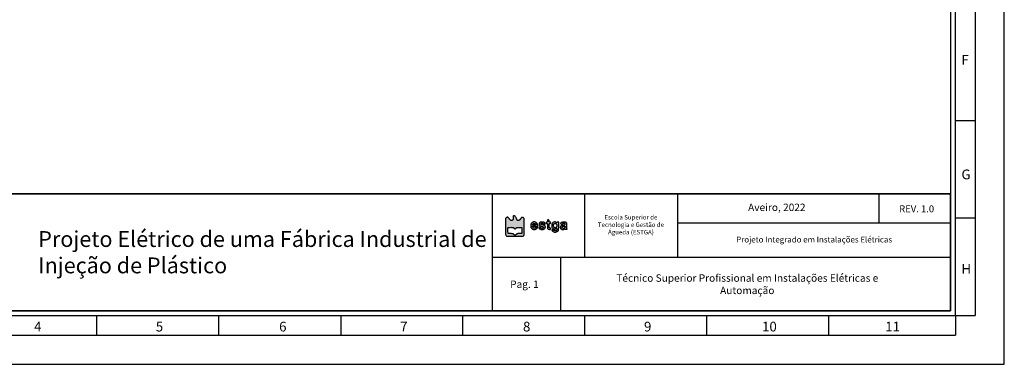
# Model space of a CAD drawing. Header units: millimetres. Extents: x -559 to 10735, y -2326 to 222.
# Tile 134 of 256: x 2162 to 2201, y -1757 to -1743. Entities that reach past the tile are written whole.
import ezdxf

# ---------------------------------------------------------------- set-up
doc = ezdxf.new("R2010")
doc.units = ezdxf.units.MM
doc.header["$LTSCALE"] = 4
for name, color, linetype in [('Cabeçalho', 252, 'Continuous'), ('Modelo', 251, 'Continuous'), ('Texto Cabeçalho', 3, 'Continuous')]:
    doc.layers.add(name, color=color, linetype=linetype)

msp = doc.modelspace()

# ---------------------------------------------------------------- hatches: boundary and pattern name
at = {"layer": 'Texto Cabeçalho'}
h = msp.add_hatch(color=256, dxfattribs=at)
h.dxf.hatch_style = 1
h.paths.add_polyline_path([(2181.631, -1751.11, -0.103369), (2181.608, -1751.094, -0.100368), (2181.593, -1751.07, -0.089615), (2181.587, -1751.04, 0.138861), (2181.578, -1751.008, 0.04933), (2181.549, -1750.97, 0.049188), (2181.513, -1750.938, 0.157567), (2181.483, -1750.929, 0.119218), (2181.47, -1750.932, 0.19762), (2181.463, -1750.94, 0.071776), (2181.459, -1750.959, 0.007282), (2181.459, -1751.004, -0.03039), (2181.455, -1751.059, -0.109263), (2181.444, -1751.092, -0.162003), (2181.422, -1751.109, -0.093147), (2181.389, -1751.116, -0.088417), (2181.37, -1751.112, -0.074351), (2181.352, -1751.102, -0.047695), (2181.332, -1751.084, -0.013943), (2181.305, -1751.052, 0.016235), (2181.284, -1751.027, 0.021586), (2181.264, -1751.007, 0.019562), (2181.245, -1750.991, 0.160613), (2181.235, -1750.988, 0.105218), (2181.226, -1750.989, 0.031288), (2181.213, -1750.996, 0.029869), (2181.199, -1751.005, 0.028262), (2181.186, -1751.016), (2181.155, -1751.044), (2181.155, -1751.359, 0.001459), (2181.155, -1751.551, 0.014831), (2181.158, -1751.631, 0.036596), (2181.164, -1751.675, 0.117837), (2181.177, -1751.702), (2181.199, -1751.729), (2181.523, -1751.729), (2181.846, -1751.729), (2181.868, -1751.7, 0.110111), (2181.881, -1751.673, 0.037202), (2181.887, -1751.629, 0.01517), (2181.89, -1751.551, 0.001536), (2181.891, -1751.365, 0.00222), (2181.891, -1751.246, 0.00338), (2181.889, -1751.143, 0.001252), (2181.887, -1751.055, 0.085167), (2181.884, -1751.04, 0.1341), (2181.871, -1751.022, 0.046674), (2181.844, -1751.005, 0.046093), (2181.815, -1750.993, 0.175615), (2181.796, -1750.994, 0.095071), (2181.787, -1750.999, 0.011188), (2181.772, -1751.015, 0.013085), (2181.754, -1751.035, 0.010367), (2181.735, -1751.058, -0.016413), (2181.712, -1751.086, -0.050954), (2181.693, -1751.103, -0.075762), (2181.676, -1751.112, -0.085445), (2181.658, -1751.116, -0.100623)])
h.paths.add_polyline_path([(2181.637, -1751.386, -0.006824), (2181.696, -1751.387), (2181.792, -1751.39), (2181.795, -1751.51), (2181.799, -1751.63), (2181.704, -1751.63, 0.008317), (2181.649, -1751.631, 0.049732), (2181.62, -1751.635, 0.085353), (2181.6, -1751.643, 0.053245), (2181.58, -1751.659, -0.051848), (2181.555, -1751.68, -0.137763), (2181.533, -1751.687, -0.141522), (2181.51, -1751.681, -0.055915), (2181.485, -1751.662, 0.066463), (2181.466, -1751.648, 0.061609), (2181.443, -1751.64, 0.037581), (2181.41, -1751.634, 0.008945), (2181.356, -1751.63), (2181.254, -1751.624), (2181.251, -1751.52, -0.005737), (2181.25, -1751.479, -0.007758), (2181.25, -1751.442, -0.005495), (2181.251, -1751.411, -0.080952), (2181.253, -1751.4, -0.226456), (2181.261, -1751.393, -0.042121), (2181.281, -1751.388, -0.028091), (2181.312, -1751.385, -0.008218), (2181.36, -1751.384, -0.007127), (2181.419, -1751.385, -0.049297), (2181.448, -1751.389, -0.091664), (2181.468, -1751.397, -0.058119), (2181.487, -1751.414, 0.049987), (2181.511, -1751.435, 0.158555), (2181.531, -1751.441, 0.161487), (2181.551, -1751.435, 0.052373), (2181.574, -1751.413, -0.055528), (2181.592, -1751.396, -0.105577), (2181.61, -1751.388, -0.055162)], flags=16)
at = {"layer": 'Texto Cabeçalho', "true_color": 0x000000}
h = msp.add_hatch(color=18, dxfattribs=at)
h.dxf.hatch_style = 1
h.paths.add_polyline_path([(2182.217, -1751.343, -0.113871), (2182.231, -1751.337, -0.04008), (2182.259, -1751.334, -0.005228), (2182.319, -1751.333), (2182.426, -1751.333), (2182.418, -1751.296, 0.048578), (2182.407, -1751.259, 0.065059), (2182.389, -1751.228, 0.068572), (2182.365, -1751.204, 0.062515), (2182.334, -1751.186, 0.023173), (2182.302, -1751.175, 0.080221), (2182.281, -1751.172, 0.075403), (2182.258, -1751.175, 0.018955), (2182.223, -1751.188, 0.076875), (2182.189, -1751.209, 0.080553), (2182.163, -1751.239, 0.076557), (2182.147, -1751.277, 0.060775), (2182.142, -1751.321, 0.052656), (2182.147, -1751.366, 0.074597), (2182.161, -1751.403, 0.080636), (2182.184, -1751.433, 0.074541), (2182.216, -1751.455, 0.034396), (2182.25, -1751.468, 0.065799), (2182.278, -1751.473, 0.069298), (2182.306, -1751.47, 0.042275), (2182.337, -1751.46, 0.054982), (2182.361, -1751.446, 0.036275), (2182.386, -1751.426, 0.034641), (2182.405, -1751.404, 0.160063), (2182.411, -1751.389, 0.390518), (2182.403, -1751.381, 0.056062), (2182.379, -1751.381, 0.050936), (2182.351, -1751.387, 0.117799), (2182.333, -1751.398, -0.16673), (2182.3, -1751.414, -0.120242), (2182.258, -1751.409, -0.124135), (2182.225, -1751.386, -0.18266), (2182.212, -1751.353, -0.238399)])
h.paths.add_polyline_path([(2182.217, -1751.272, -0.091609), (2182.23, -1751.251, -0.108903), (2182.251, -1751.236, -0.078201), (2182.279, -1751.229, -0.081241), (2182.307, -1751.231, -0.13845), (2182.327, -1751.242, -0.062207), (2182.332, -1751.249, -0.039117), (2182.337, -1751.258, -0.038824), (2182.34, -1751.268, -0.056382), (2182.341, -1751.277, -0.139014), (2182.338, -1751.288, -0.168808), (2182.33, -1751.294, -0.074881), (2182.314, -1751.298, -0.012599), (2182.283, -1751.298, -0.02814), (2182.241, -1751.296, -0.156678), (2182.221, -1751.287, -0.311186)], flags=16)
h.paths.add_polyline_path([(2182.525, -1751.327, 0.01235), (2182.586, -1751.347, -0.055419), (2182.62, -1751.361, -0.154763), (2182.638, -1751.38, -0.239194), (2182.637, -1751.4, -0.128236), (2182.62, -1751.419, -0.132572), (2182.598, -1751.425, -0.077903), (2182.571, -1751.422, -0.080674), (2182.547, -1751.411, -0.168057), (2182.534, -1751.394, 0.202023), (2182.524, -1751.382, 0.079859), (2182.502, -1751.375, 0.076974), (2182.478, -1751.375, 0.15765), (2182.462, -1751.384, 0.332869), (2182.46, -1751.4, 0.066485), (2182.478, -1751.424, 0.056587), (2182.507, -1751.448, 0.072154), (2182.538, -1751.463, 0.083014), (2182.601, -1751.471, 0.097651), (2182.66, -1751.457, 0.116791), (2182.701, -1751.425, 0.163369), (2182.717, -1751.381, 0.072663), (2182.714, -1751.35, 0.122125), (2182.701, -1751.328, 0.102823), (2182.678, -1751.311, 0.04161), (2182.64, -1751.298, -0.012751), (2182.593, -1751.285, -0.042101), (2182.563, -1751.273, -0.07158), (2182.545, -1751.261, -0.207626), (2182.54, -1751.247, -0.255969), (2182.547, -1751.233, -0.085662), (2182.57, -1751.224, -0.073886), (2182.598, -1751.222, -0.10615), (2182.622, -1751.228, -0.026102), (2182.63, -1751.234, -0.033758), (2182.638, -1751.24, -0.049946), (2182.645, -1751.247, 0.44107), (2182.647, -1751.252, 0.040945), (2182.655, -1751.255, 0.036019), (2182.666, -1751.257, 0.022477), (2182.68, -1751.257, 0.006342), (2182.693, -1751.257, 0.010544), (2182.705, -1751.257, 0.004395), (2182.714, -1751.256, 0.389495), (2182.715, -1751.255, 0.121245), (2182.711, -1751.24, 0.029603), (2182.697, -1751.217, 0.028452), (2182.681, -1751.196, 0.14911), (2182.669, -1751.189, 0.027359), (2182.632, -1751.181, 0.027599), (2182.595, -1751.177, 0.029348), (2182.56, -1751.178, 0.052114), (2182.532, -1751.183, 0.051808), (2182.501, -1751.195, 0.112549), (2182.482, -1751.212, 0.119902), (2182.472, -1751.234, 0.063393), (2182.472, -1751.265, 0.088373), (2182.479, -1751.292, 0.126496), (2182.495, -1751.311, 0.068854)])
h.paths.add_polyline_path([(2182.868, -1751.164, -0.022931), (2182.867, -1751.142, 0.099329), (2182.861, -1751.113, 0.135439), (2182.845, -1751.093, 0.177459), (2182.824, -1751.087, 0.181757), (2182.804, -1751.096, 0.133829), (2182.801, -1751.101, 0.022028), (2182.799, -1751.113, 0.022866), (2182.797, -1751.127, 0.018427), (2182.797, -1751.143, -0.024804), (2182.796, -1751.163, -0.110756), (2182.792, -1751.174, -0.174053), (2182.785, -1751.179, -0.085474), (2182.773, -1751.181, 0.071854), (2182.763, -1751.183, 0.117651), (2182.756, -1751.187, 0.122574), (2182.751, -1751.194, 0.082072), (2182.75, -1751.204, 0.097504), (2182.752, -1751.212, 0.076301), (2182.757, -1751.221, 0.074004), (2182.764, -1751.228, 0.081717), (2182.773, -1751.232, -0.145612), (2182.786, -1751.239, -0.130186), (2182.793, -1751.253, -0.049038), (2182.796, -1751.279, -0.005703), (2182.797, -1751.337, 0.014049), (2182.799, -1751.407, 0.10478), (2182.807, -1751.439, 0.190915), (2182.826, -1751.455, 0.068962), (2182.861, -1751.462, 0.011052), (2182.898, -1751.464, 0.089181), (2182.914, -1751.461, 0.209026), (2182.922, -1751.454, 0.103767), (2182.925, -1751.44, 0.102549), (2182.923, -1751.43, 0.09348), (2182.918, -1751.422, 0.080963), (2182.908, -1751.415, 0.055091), (2182.896, -1751.41, -0.085661), (2182.879, -1751.403, -0.172689), (2182.871, -1751.392, -0.068807), (2182.867, -1751.37, -0.006072), (2182.867, -1751.316, -0.005), (2182.867, -1751.259, -0.07577), (2182.871, -1751.24, -0.227977), (2182.879, -1751.231, -0.088152), (2182.896, -1751.228, 0.044917), (2182.91, -1751.227, 0.124433), (2182.919, -1751.223, 0.149479), (2182.924, -1751.216, 0.07578), (2182.925, -1751.205, 0.07578), (2182.924, -1751.194, 0.149479), (2182.919, -1751.187, 0.124433), (2182.91, -1751.183, 0.044917), (2182.896, -1751.181, -0.050044), (2182.88, -1751.18, -0.186049), (2182.872, -1751.175, -0.136666)])
h.paths.add_polyline_path([(2183.243, -1751.181), (2183.208, -1751.181, 0.033181), (2183.194, -1751.182, 0.043568), (2183.182, -1751.185, 0.050115), (2183.173, -1751.189, 0.187636), (2183.169, -1751.194, -0.247449), (2183.164, -1751.198, -0.10686), (2183.157, -1751.198, -0.060386), (2183.145, -1751.195, -0.023082), (2183.13, -1751.188, 0.019444), (2183.105, -1751.176, 0.077502), (2183.088, -1751.172, 0.074546), (2183.071, -1751.173, 0.017156), (2183.043, -1751.18, 0.196809), (2182.99, -1751.221, 0.106383), (2182.964, -1751.302, 0.105474), (2182.974, -1751.386, 0.191241), (2183.018, -1751.438, 0.085158), (2183.047, -1751.448, 0.050096), (2183.083, -1751.45, 0.050301), (2183.118, -1751.444, 0.090587), (2183.145, -1751.432, -0.012552), (2183.161, -1751.421, -0.257457), (2183.167, -1751.421, -0.273567), (2183.17, -1751.426, -0.013884), (2183.171, -1751.445, -0.05592), (2183.167, -1751.478, -0.118454), (2183.155, -1751.502, -0.135537), (2183.136, -1751.516, -0.084417), (2183.107, -1751.52, -0.04037), (2183.091, -1751.519, -0.038681), (2183.076, -1751.515, -0.041248), (2183.062, -1751.51, -0.099612), (2183.054, -1751.503, 0.147033), (2183.036, -1751.491, 0.057385), (2183.007, -1751.486, 0.064117), (2182.98, -1751.488, 0.359237), (2182.972, -1751.498, 0.130215), (2182.974, -1751.504, 0.023416), (2182.98, -1751.515, 0.023868), (2182.99, -1751.527, 0.019589), (2183.001, -1751.539, 0.128655), (2183.04, -1751.562, 0.067817), (2183.097, -1751.569, 0.066219), (2183.155, -1751.562, 0.103511), (2183.2, -1751.539), (2183.235, -1751.511), (2183.239, -1751.346)])
h.paths.add_polyline_path([(2183.167, -1751.285, -0.078162), (2183.17, -1751.321, -0.08106), (2183.163, -1751.354, -0.110055), (2183.145, -1751.38, -0.05576), (2183.123, -1751.396, -0.113803), (2183.103, -1751.402, -0.118156), (2183.083, -1751.399, -0.06293), (2183.061, -1751.386, -0.1635), (2183.043, -1751.359, -0.06554), (2183.036, -1751.315, -0.065846), (2183.041, -1751.271, -0.17401), (2183.059, -1751.245, -0.081368), (2183.084, -1751.232, -0.102035), (2183.11, -1751.229, -0.109501), (2183.134, -1751.237, -0.106286), (2183.153, -1751.254, -0.089684)], flags=16)
h.paths.add_polyline_path([(2183.556, -1751.255, 0.036016), (2183.553, -1751.224, 0.07733), (2183.547, -1751.206, 0.153756), (2183.536, -1751.195, 0.069667), (2183.506, -1751.184, 0.029511), (2183.463, -1751.178, 0.029541), (2183.418, -1751.177, 0.051631), (2183.382, -1751.181, 0.085642), (2183.34, -1751.2, 0.13911), (2183.315, -1751.228, 0.300432), (2183.318, -1751.252, 0.213781), (2183.343, -1751.263, 0.056561), (2183.357, -1751.262, 0.059268), (2183.371, -1751.257, 0.06217), (2183.382, -1751.25, 0.075491), (2183.39, -1751.24, -0.163422), (2183.414, -1751.22, -0.138242), (2183.448, -1751.217, -0.151603), (2183.475, -1751.232, -0.198567), (2183.486, -1751.258, -0.109936), (2183.482, -1751.276, -0.167168), (2183.471, -1751.287, -0.0704), (2183.448, -1751.295, -0.008633), (2183.395, -1751.305, 0.031451), (2183.373, -1751.309, 0.027553), (2183.352, -1751.317, 0.028543), (2183.334, -1751.326, 0.070294), (2183.321, -1751.335, 0.107636), (2183.304, -1751.362, 0.108361), (2183.3, -1751.393, 0.106663), (2183.309, -1751.424, 0.101341), (2183.33, -1751.449, 0.072013), (2183.359, -1751.466, 0.083264), (2183.389, -1751.473, 0.077928), (2183.422, -1751.469, 0.054111), (2183.457, -1751.455, -0.023082), (2183.472, -1751.448, -0.060386), (2183.484, -1751.445, -0.10686), (2183.492, -1751.446, -0.247449), (2183.496, -1751.45, 0.188788), (2183.5, -1751.454, 0.049671), (2183.509, -1751.458, 0.043241), (2183.522, -1751.461, 0.032838), (2183.535, -1751.462, 0.022226), (2183.553, -1751.461, 0.123286), (2183.562, -1751.458, 0.241912), (2183.565, -1751.452, 0.102416), (2183.564, -1751.444, -0.071957), (2183.561, -1751.431, -0.005942), (2183.559, -1751.398, -0.007853), (2183.557, -1751.359, -0.005973), (2183.557, -1751.315, 0.006065)])
h.paths.add_polyline_path([(2183.48, -1751.339, -0.172242), (2183.485, -1751.347, -0.047364), (2183.486, -1751.362, -0.096839), (2183.482, -1751.387, -0.097339), (2183.468, -1751.408, -0.098406), (2183.447, -1751.422, -0.101383), (2183.423, -1751.427, -0.098385), (2183.4, -1751.422, -0.121124), (2183.382, -1751.41, -0.129792), (2183.374, -1751.391, -0.122461), (2183.375, -1751.37, -0.103308), (2183.384, -1751.354, -0.109403), (2183.398, -1751.344, -0.071406), (2183.42, -1751.338, -0.022133), (2183.454, -1751.335, -0.034533), (2183.471, -1751.335, -0.151976)], flags=16)

# ---------------------------------------------------------------- linework, layer by layer
at = {"layer": 'Cabeçalho'}
msp.add_line((2195.782, -1751.226), (2195.782, -1750.067), dxfattribs=at)
at = {"layer": 'Modelo'}
for p, q in [((2199.539, -1728.1), (2199.539, -1754.842)), ((2199.539, -1737.651), (2199.539, -1747.201)), ((2198.775, -1747.201), (2199.539, -1747.201)), ((2199.539, -1747.201), (2199.539, -1754.842)), ((2180.629, -1750.067), (2180.629, -1754.651)), ((2184.261, -1752.55), (2184.261, -1750.098)), ((2187.887, -1750.067), (2187.887, -1752.55)), ((2198.584, -1751.226), (2187.887, -1751.226)), ((2199.539, -1751.022), (2198.775, -1751.022)), ((2180.629, -1752.55), (2198.584, -1752.55)), ((2183.303, -1752.55), (2183.303, -1754.651)), ((2165.157, -1755.606), (2165.157, -1754.842)), ((2169.932, -1755.606), (2169.932, -1754.842)), ((2174.707, -1754.842), (2174.707, -1755.606)), ((2179.483, -1755.606), (2179.483, -1754.842)), ((2184.258, -1755.606), (2184.258, -1754.842)), ((2189.033, -1755.606), (2189.033, -1754.842)), ((2193.809, -1755.606), (2193.809, -1754.842)), ((2198.775, -1754.842), (2199.539, -1754.842)), ((2198.775, -1754.842), (2198.775, -1755.606)), ((2155.606, -1755.606), (2198.775, -1755.606)), ((2155.606, -1755.606), (2165.157, -1755.606)), ((2165.157, -1755.606), (2174.707, -1755.606)), ((2174.707, -1755.606), (2184.258, -1755.606)), ((2184.258, -1755.606), (2193.809, -1755.606))]:
    msp.add_line(p, q, dxfattribs=at)
for points in [[(2143.954, -1756.752), (2200.685, -1756.752), (2200.685, -1716.639), (2143.954, -1716.639)], [(2145.864, -1754.842), (2198.775, -1754.842), (2198.775, -1718.549), (2145.864, -1718.549)], [(2198.584, -1754.651), (2146.055, -1754.651), (2146.055, -1718.74), (2198.584, -1718.74)], [(2146.055, -1750.067), (2198.584, -1750.067), (2198.584, -1754.651), (2146.055, -1754.651)], [(2198.584, -1750.067), (2146.055, -1750.067), (2146.055, -1754.651), (2198.584, -1754.651)], [(2160.572, -1750.067), (2180.629, -1750.067), (2180.629, -1754.651), (2160.572, -1754.651)]]:
    msp.add_lwpolyline(points, close=True, dxfattribs=at)
at = {"layer": 'Texto Cabeçalho'}
for points in [[(2181.459, -1751.004, -0.03039), (2181.455, -1751.059, -0.109263), (2181.444, -1751.092, -0.162002), (2181.422, -1751.109, -0.093148), (2181.389, -1751.116, -0.088414), (2181.37, -1751.112, -0.074352), (2181.352, -1751.102, -0.047695), (2181.332, -1751.084, -0.013943), (2181.305, -1751.052, 0.016236), (2181.284, -1751.027, 0.021587), (2181.264, -1751.007, 0.01956), (2181.245, -1750.991, 0.160613), (2181.235, -1750.988, 0.105217), (2181.226, -1750.989, 0.031287), (2181.213, -1750.996, 0.02987), (2181.199, -1751.005, 0.028262), (2181.186, -1751.016), (2181.155, -1751.044), (2181.155, -1751.359, 0.001459), (2181.155, -1751.551, 0.014831), (2181.158, -1751.631, 0.036596), (2181.164, -1751.675, 0.117837), (2181.177, -1751.702), (2181.199, -1751.729), (2181.523, -1751.729), (2181.846, -1751.729), (2181.868, -1751.7, 0.110111), (2181.881, -1751.673, 0.037202), (2181.887, -1751.629, 0.01517), (2181.89, -1751.551, 0.001536), (2181.891, -1751.365, 0.00222), (2181.891, -1751.246, 0.00338), (2181.889, -1751.143, 0.001252), (2181.887, -1751.055, 0.085167), (2181.884, -1751.04, 0.1341), (2181.871, -1751.022, 0.046674), (2181.844, -1751.005, 0.046093), (2181.815, -1750.993, 0.175615), (2181.796, -1750.994, 0.095071), (2181.787, -1750.999, 0.011196), (2181.772, -1751.015, 0.013078), (2181.754, -1751.035, 0.010367), (2181.735, -1751.058, -0.016413), (2181.712, -1751.086, -0.050954), (2181.693, -1751.103, -0.075762), (2181.676, -1751.112, -0.085443), (2181.658, -1751.116, -0.100625), (2181.631, -1751.11, -0.103356), (2181.608, -1751.094, -0.100381), (2181.593, -1751.07, -0.089614), (2181.587, -1751.04, 0.13886), (2181.578, -1751.008, 0.04933), (2181.549, -1750.97, 0.049188), (2181.513, -1750.938, 0.157567), (2181.483, -1750.929, 0.119219), (2181.47, -1750.932, 0.197619), (2181.463, -1750.94, 0.071776), (2181.459, -1750.959, 0.007282)], [(2181.487, -1751.414, 0.049987), (2181.511, -1751.435, 0.158555), (2181.531, -1751.441, 0.161487), (2181.551, -1751.435, 0.052373), (2181.574, -1751.413, -0.055528), (2181.592, -1751.396, -0.105578), (2181.61, -1751.388, -0.055162), (2181.637, -1751.386, -0.006824), (2181.696, -1751.387), (2181.792, -1751.39), (2181.795, -1751.51), (2181.799, -1751.63), (2181.704, -1751.63, 0.008317), (2181.649, -1751.631, 0.049732), (2181.62, -1751.635, 0.085354), (2181.6, -1751.643, 0.053245), (2181.58, -1751.659, -0.051848), (2181.555, -1751.68, -0.137763), (2181.533, -1751.687, -0.141522), (2181.51, -1751.681, -0.055915), (2181.485, -1751.662, 0.066463), (2181.466, -1751.648, 0.061609), (2181.443, -1751.64, 0.037581), (2181.41, -1751.634, 0.008945), (2181.356, -1751.63), (2181.254, -1751.624), (2181.251, -1751.52, -0.005737), (2181.25, -1751.479, -0.007759), (2181.25, -1751.442, -0.005495), (2181.251, -1751.411, -0.080952), (2181.253, -1751.4, -0.226456), (2181.261, -1751.393, -0.042121), (2181.281, -1751.388, -0.028091), (2181.312, -1751.385, -0.008218), (2181.36, -1751.384, -0.007127), (2181.419, -1751.385, -0.049297), (2181.448, -1751.389, -0.091664), (2181.468, -1751.397, -0.058119)]]:
    msp.add_lwpolyline(points, format="xyb", close=True, dxfattribs=at)
at = {"layer": 'Texto Cabeçalho', "color": 18, "true_color": 0x000000}
for points in [[(2182.223, -1751.188, 0.076875), (2182.189, -1751.209, 0.080556), (2182.163, -1751.239, 0.076556), (2182.147, -1751.277, 0.060774), (2182.142, -1751.321, 0.052657), (2182.147, -1751.366, 0.074597), (2182.161, -1751.403, 0.080632), (2182.184, -1751.433, 0.074544), (2182.216, -1751.455, 0.034396), (2182.25, -1751.468, 0.065799), (2182.278, -1751.473, 0.069299), (2182.306, -1751.47, 0.042275), (2182.337, -1751.46, 0.054984), (2182.361, -1751.446, 0.036273), (2182.386, -1751.426, 0.034643), (2182.405, -1751.404, 0.160063), (2182.411, -1751.389, 0.390517), (2182.403, -1751.381, 0.056063), (2182.379, -1751.381, 0.050935), (2182.351, -1751.387, 0.117799), (2182.333, -1751.398, -0.166731), (2182.3, -1751.414, -0.120236), (2182.258, -1751.409, -0.12414), (2182.225, -1751.386, -0.18266), (2182.212, -1751.353, -0.238398), (2182.217, -1751.343, -0.113871), (2182.231, -1751.337, -0.04008), (2182.259, -1751.334, -0.005228), (2182.319, -1751.333), (2182.426, -1751.333), (2182.418, -1751.296, 0.048578), (2182.407, -1751.259, 0.065057), (2182.389, -1751.228, 0.068575), (2182.365, -1751.204, 0.062514), (2182.334, -1751.186, 0.023173), (2182.302, -1751.175, 0.08022), (2182.281, -1751.172, 0.075404), (2182.258, -1751.175, 0.018955)], [(2182.327, -1751.242, -0.062206), (2182.332, -1751.249, -0.039117), (2182.337, -1751.258, -0.038823), (2182.34, -1751.268, -0.056383), (2182.341, -1751.277, -0.139013), (2182.338, -1751.288, -0.168809), (2182.33, -1751.294, -0.074881), (2182.314, -1751.298, -0.012599), (2182.283, -1751.298, -0.028141), (2182.241, -1751.296, -0.156678), (2182.221, -1751.287, -0.311186), (2182.217, -1751.272, -0.09161), (2182.23, -1751.251, -0.108903), (2182.251, -1751.236, -0.078199), (2182.279, -1751.229, -0.081243), (2182.307, -1751.231, -0.138452)], [(2182.532, -1751.183, 0.051806), (2182.501, -1751.195, 0.112553), (2182.482, -1751.212, 0.119897), (2182.472, -1751.234, 0.063394), (2182.472, -1751.265, 0.088372), (2182.479, -1751.292, 0.126496), (2182.495, -1751.311, 0.068854), (2182.525, -1751.327, 0.01235), (2182.586, -1751.347, -0.055419), (2182.62, -1751.361, -0.154763), (2182.638, -1751.38, -0.239194), (2182.637, -1751.4, -0.128234), (2182.62, -1751.419, -0.132575), (2182.598, -1751.425, -0.077903), (2182.571, -1751.422, -0.080674), (2182.547, -1751.411, -0.168057), (2182.534, -1751.394, 0.202023), (2182.524, -1751.382, 0.079858), (2182.502, -1751.375, 0.076975), (2182.478, -1751.375, 0.15765), (2182.462, -1751.384, 0.332868), (2182.46, -1751.4, 0.066484), (2182.478, -1751.424, 0.056587), (2182.507, -1751.448, 0.072154), (2182.538, -1751.463, 0.083015), (2182.601, -1751.471, 0.09765), (2182.66, -1751.457, 0.11679), (2182.701, -1751.425, 0.163367), (2182.717, -1751.381, 0.072664), (2182.714, -1751.35, 0.122124), (2182.701, -1751.328, 0.102824), (2182.678, -1751.311, 0.04161), (2182.64, -1751.298, -0.012751), (2182.593, -1751.285, -0.042101), (2182.563, -1751.273, -0.07158), (2182.545, -1751.261, -0.207626), (2182.54, -1751.247, -0.255969), (2182.547, -1751.233, -0.085662), (2182.57, -1751.224, -0.073885), (2182.598, -1751.222, -0.106152), (2182.622, -1751.228, -0.026101), (2182.63, -1751.234, -0.03376), (2182.638, -1751.24, -0.035864), (2182.643, -1751.245, -0.175941), (2182.645, -1751.249, 0.30201), (2182.647, -1751.252, 0.040944), (2182.655, -1751.255, 0.03602), (2182.666, -1751.257, 0.022477), (2182.68, -1751.257, 0.006342), (2182.693, -1751.257, 0.010545), (2182.705, -1751.257, 0.004395), (2182.714, -1751.256, 0.389495), (2182.715, -1751.255, 0.121245), (2182.711, -1751.24, 0.029611), (2182.697, -1751.217, 0.028445), (2182.681, -1751.196, 0.149111), (2182.669, -1751.189, 0.027359), (2182.632, -1751.181, 0.027599), (2182.595, -1751.177, 0.029348), (2182.56, -1751.178, 0.052116)], [(2182.804, -1751.096, 0.13383), (2182.801, -1751.101, 0.022027), (2182.799, -1751.113, 0.022866), (2182.797, -1751.127, 0.018427), (2182.797, -1751.143, -0.024804), (2182.796, -1751.163, -0.110756), (2182.792, -1751.174, -0.174054), (2182.785, -1751.179, -0.085474), (2182.773, -1751.181, 0.071854), (2182.763, -1751.183, 0.117651), (2182.756, -1751.187, 0.122573), (2182.751, -1751.194, 0.082074), (2182.75, -1751.204, 0.097502), (2182.752, -1751.212, 0.076311), (2182.757, -1751.221, 0.073995), (2182.764, -1751.228, 0.081717), (2182.773, -1751.232, -0.145614), (2182.786, -1751.239, -0.130184), (2182.793, -1751.253, -0.049038), (2182.796, -1751.279, -0.005703), (2182.797, -1751.337, 0.014049), (2182.799, -1751.407, 0.10478), (2182.807, -1751.439, 0.190915), (2182.826, -1751.455, 0.068962), (2182.861, -1751.462, 0.011052), (2182.898, -1751.464, 0.089181), (2182.914, -1751.461, 0.209026), (2182.922, -1751.454, 0.103767), (2182.925, -1751.44, 0.102549), (2182.923, -1751.43, 0.09348), (2182.918, -1751.422, 0.080962), (2182.908, -1751.415, 0.055092), (2182.896, -1751.41, -0.085661), (2182.879, -1751.403, -0.172688), (2182.871, -1751.392, -0.068807), (2182.867, -1751.37, -0.006069), (2182.867, -1751.316, -0.005003), (2182.867, -1751.259, -0.07577), (2182.871, -1751.24, -0.227976), (2182.879, -1751.231, -0.088152), (2182.896, -1751.228, 0.044917), (2182.91, -1751.227, 0.124434), (2182.919, -1751.223, 0.149477), (2182.924, -1751.216, 0.07578), (2182.925, -1751.205, 0.07578), (2182.924, -1751.194, 0.149477), (2182.919, -1751.187, 0.124434), (2182.91, -1751.183, 0.044917), (2182.896, -1751.181, -0.050044), (2182.88, -1751.18, -0.186049), (2182.872, -1751.175, -0.136666), (2182.868, -1751.164, -0.022931), (2182.867, -1751.142, 0.099329), (2182.861, -1751.113, 0.135439), (2182.845, -1751.093, 0.177459), (2182.824, -1751.087, 0.181757)], [(2183.043, -1751.18, 0.196809), (2182.99, -1751.221, 0.106383), (2182.964, -1751.302, 0.105474), (2182.974, -1751.386, 0.191244), (2183.018, -1751.438, 0.085154), (2183.047, -1751.448, 0.050096), (2183.083, -1751.45, 0.050301), (2183.118, -1751.444, 0.090587), (2183.145, -1751.432, -0.012552), (2183.161, -1751.421, -0.257457), (2183.167, -1751.421, -0.273567), (2183.17, -1751.426, -0.013884), (2183.171, -1751.445, -0.05592), (2183.167, -1751.478, -0.118454), (2183.155, -1751.502, -0.135536), (2183.136, -1751.516, -0.084417), (2183.107, -1751.52, -0.040357), (2183.091, -1751.519, -0.038692), (2183.076, -1751.515, -0.041249), (2183.062, -1751.51, -0.099612), (2183.054, -1751.503, 0.147033), (2183.036, -1751.491, 0.057383), (2183.007, -1751.486, 0.064119), (2182.98, -1751.488, 0.359236), (2182.972, -1751.498, 0.130216), (2182.974, -1751.504, 0.023416), (2182.98, -1751.515, 0.023867), (2182.99, -1751.527, 0.01959), (2183.001, -1751.539, 0.128655), (2183.04, -1751.562, 0.067817), (2183.097, -1751.569, 0.066219), (2183.155, -1751.562, 0.103511), (2183.2, -1751.539), (2183.235, -1751.511), (2183.239, -1751.346), (2183.243, -1751.181), (2183.208, -1751.181, 0.033181), (2183.194, -1751.182, 0.043567), (2183.182, -1751.185, 0.050115), (2183.173, -1751.189, 0.187636), (2183.169, -1751.194, -0.24745), (2183.164, -1751.198, -0.106859), (2183.157, -1751.198, -0.060386), (2183.145, -1751.195, -0.023082), (2183.13, -1751.188, 0.019444), (2183.105, -1751.176, 0.077509), (2183.088, -1751.172, 0.07454), (2183.071, -1751.173, 0.017156)], [(2183.153, -1751.254, -0.089685), (2183.167, -1751.285, -0.078159), (2183.17, -1751.321, -0.081063), (2183.163, -1751.354, -0.110055), (2183.145, -1751.38, -0.05576), (2183.123, -1751.396, -0.113798), (2183.103, -1751.402, -0.118162), (2183.083, -1751.399, -0.06293), (2183.061, -1751.386, -0.1635), (2183.043, -1751.359, -0.06554), (2183.036, -1751.315, -0.065846), (2183.041, -1751.271, -0.174009), (2183.059, -1751.245, -0.081369), (2183.084, -1751.232, -0.102035), (2183.11, -1751.229, -0.1095), (2183.134, -1751.237, -0.106285)], [(2183.382, -1751.181, 0.085643), (2183.34, -1751.2, 0.139111), (2183.315, -1751.228, 0.30043), (2183.318, -1751.252, 0.213781), (2183.343, -1751.263, 0.056559), (2183.357, -1751.262, 0.059271), (2183.371, -1751.257, 0.062169), (2183.382, -1751.25, 0.075491), (2183.39, -1751.24, -0.163421), (2183.414, -1751.22, -0.138241), (2183.448, -1751.217, -0.151604), (2183.475, -1751.232, -0.198569), (2183.486, -1751.258, -0.109935), (2183.482, -1751.276, -0.167168), (2183.471, -1751.287, -0.0704), (2183.448, -1751.295, -0.008633), (2183.395, -1751.305, 0.031451), (2183.373, -1751.309, 0.027552), (2183.352, -1751.317, 0.028544), (2183.334, -1751.326, 0.070293), (2183.321, -1751.335, 0.107636), (2183.304, -1751.362, 0.108364), (2183.3, -1751.393, 0.106657), (2183.309, -1751.424, 0.101343), (2183.33, -1751.449, 0.072013), (2183.359, -1751.466, 0.083267), (2183.389, -1751.473, 0.077925), (2183.422, -1751.469, 0.054111), (2183.457, -1751.455, -0.023082), (2183.472, -1751.448, -0.060386), (2183.484, -1751.445, -0.106859), (2183.492, -1751.446, -0.24745), (2183.496, -1751.45, 0.188788), (2183.5, -1751.454, 0.049672), (2183.509, -1751.458, 0.043241), (2183.522, -1751.461, 0.032837), (2183.535, -1751.462, 0.022226), (2183.553, -1751.461, 0.123286), (2183.562, -1751.458, 0.241912), (2183.565, -1751.452, 0.102416), (2183.564, -1751.444, -0.071957), (2183.561, -1751.431, -0.005943), (2183.559, -1751.398, -0.007853), (2183.557, -1751.359, -0.005973), (2183.557, -1751.315, 0.006065), (2183.556, -1751.255, 0.036016), (2183.553, -1751.224, 0.07733), (2183.547, -1751.206, 0.153756), (2183.536, -1751.195, 0.069667), (2183.506, -1751.184, 0.029521), (2183.463, -1751.178, 0.029531), (2183.418, -1751.177, 0.05163)], [(2183.486, -1751.362, -0.096839), (2183.482, -1751.387, -0.097339), (2183.468, -1751.408, -0.098406), (2183.447, -1751.422, -0.101383), (2183.423, -1751.427, -0.098386), (2183.4, -1751.422, -0.121123), (2183.382, -1751.41, -0.129796), (2183.374, -1751.391, -0.122458), (2183.375, -1751.37, -0.103306), (2183.384, -1751.354, -0.109406), (2183.398, -1751.344, -0.071406), (2183.42, -1751.338, -0.022133), (2183.454, -1751.335, -0.034533), (2183.471, -1751.335, -0.151976), (2183.48, -1751.339, -0.172243), (2183.485, -1751.347, -0.047364)]]:
    msp.add_lwpolyline(points, format="xyb", close=True, dxfattribs=at)

# ---------------------------------------------------------------- texts
at = {"layer": 'Modelo', "char_height": 0.382, "attachment_point": 1}
for s, heights, insert in [('F', [0], (2199.007, -1744.63)), ('G', [0], (2199.007, -1749.12)), ('H', [0], (2199.007, -1752.822)), ('4', [0.382], (2162.698, -1755.083)), ('5', [0], (2167.464, -1755.083)), ('6', [0], (2172.293, -1755.083)), ('7', [0], (2177.029, -1755.083)), ('8', [0], (2181.84, -1755.083)), ('9', [0], (2186.579, -1755.083)), ('10', [0], (2191.199, -1755.083)), ('11', [0], (2196.023, -1755.083))]:
    msp.add_mtext_dynamic_manual_height_columns(s, width=5.24484, gutter_width=1.91, heights=heights, dxfattribs=dict(at, insert=insert))
at = {"layer": 'Texto Cabeçalho', "attachment_point": 1}
for s, width, gutter_width, heights, insert, char_height in [('\\pxqc;Aveiro, 2022', 7.28808, 1.452, [0], (2188.135, -1750.455), 0.29048), ('\\pxqc;REV. 1.0', 3.50559, 1.357, [0], (2195.501, -1750.525), 0.27133), ('\\pxqc;Escola Superior de Tecnologia e Gestão de Águeda (ESTGA)', 3.05947, 0.876, [0.953], (2184.536, -1750.902), 0.17512), ('{\\fMeiryo UI|b1|i0|c0|p50;Projeto Elétrico de uma Fábrica Industrial de Injeção de Plástico}', 18.04677, 2.356, [2.929], (2162.862, -1751.533), 0.61967), ('\\pxqc;Projeto Integrado em Instalações Elétricas', 8.09738, 1.136, [0.855], (2189.192, -1751.75), 0.22716), ('\\pxqc;Técnico Superior Profissional em Instalações Elétricas e Automação', 11.81568, 1.452, [1.056], (2184.714, -1753.226), 0.29048), ('\\pxqc;Pag. 1', 1.62353, 1.452, [0], (2181.084, -1753.468), 0.29048)]:
    msp.add_mtext_dynamic_manual_height_columns(s, width=width, gutter_width=gutter_width, heights=heights, dxfattribs=dict(at, insert=insert, char_height=char_height))

doc.saveas('drawing.dxf')
